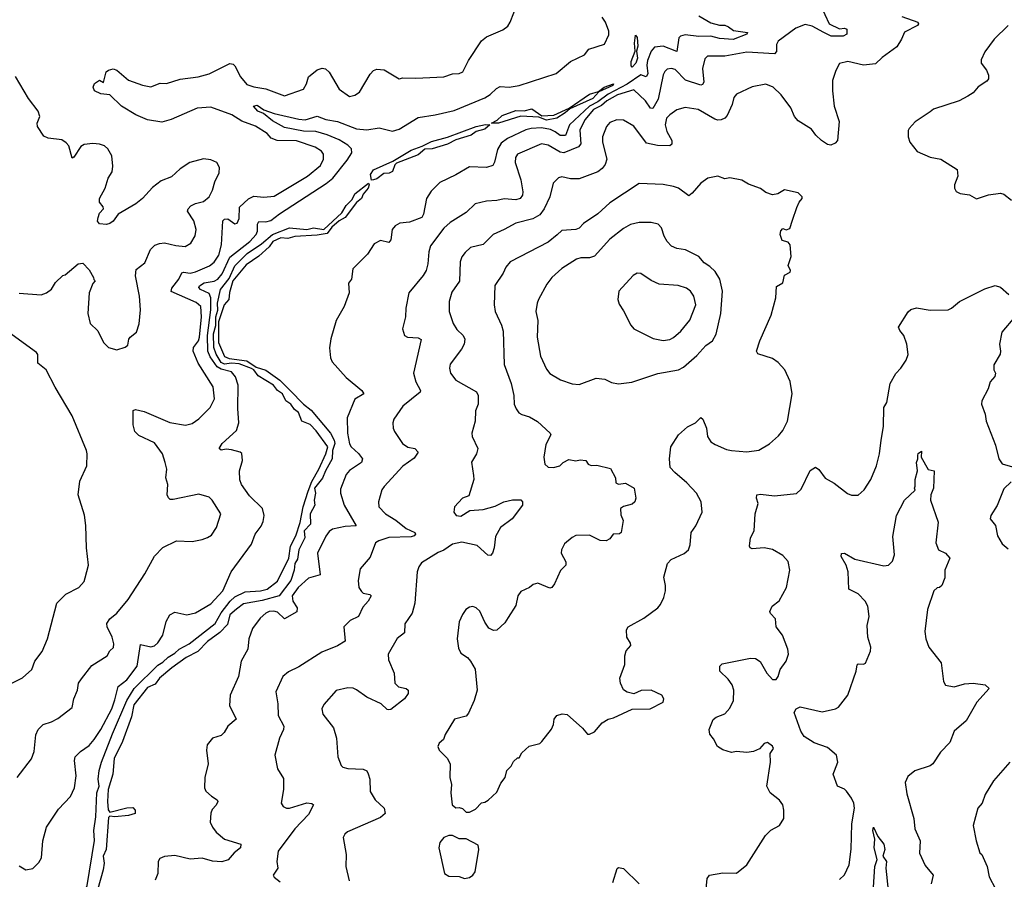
# Model space of a CAD drawing. Extents: x 1954683 to 2060285, y 904798 to 1016299.
# Tile 114 of 256: x 2020339 to 2026088, y 910770 to 915790. Entities that reach past the tile are written whole.
import ezdxf

# ---------------------------------------------------------------- set-up
doc = ezdxf.new("R2010")
doc.units = 0

msp = doc.modelspace()

# ---------------------------------------------------------------- linework, layer by layer
at = {"layer": '0CON10XD'}
for points in [[(2020324.2, 911365), (2020407, 911473), (2020423.2, 911516.8), (2020433.5, 911615), (2020446.9, 911645), (2020475, 911674.2), (2020525, 911690), (2020560.9, 911709.1), (2020645, 911773.3), (2020654, 911825), (2020675.8, 911875), (2020682.5, 911915), (2020698.9, 911941.1), (2020760.6, 912019.4), (2020848.8, 912075), (2020865.7, 912104.3), (2020886.4, 912123.6), (2020888.9, 912145), (2020879.4, 912185), (2020850, 912245), (2020847.5, 912265), (2020865, 912292), (2020905.5, 912324.5), (2020972, 912405), (2021068.8, 912555), (2021125, 912657.5), (2021175, 912707.5), (2021255, 912747.5), (2021345, 912742), (2021405, 912753.8), (2021435, 912766.2), (2021459.5, 912780.5), (2021488.8, 912825), (2021512.5, 912905), (2021463.3, 912985), (2021445, 913001.2), (2021385, 913020), (2021235, 912987.5), (2021218.3, 912988.3), (2021207, 912997), (2021200, 913015), (2021203.8, 913075), (2021192, 913115), (2021197.5, 913165), (2021187.3, 913205), (2021171.8, 913255), (2021125, 913318.9), (2021035, 913361.8), (2021010.6, 913385), (2021001.1, 913425), (2021001.7, 913508.3), (2021015, 913513.3), (2021065, 913501.4), (2021215, 913436.7), (2021307, 913423), (2021345, 913432.5), (2021385, 913458.8), (2021451.2, 913525), (2021476, 913575), (2021469.2, 913645), (2021380.4, 913785), (2021351.5, 913855), (2021354.4, 913875), (2021382.9, 913915), (2021388.4, 913935), (2021399.6, 914055), (2021396.7, 914115), (2021368.7, 914138.7), (2021223.2, 914203.2), (2021227.7, 914222.3), (2021267.6, 914275), (2021285, 914312.5), (2021295, 914315.9), (2021335, 914309.3), (2021365, 914317.2), (2021447.4, 914352.6), (2021475, 914374.5), (2021500.8, 914415), (2021518, 914475), (2021524.7, 914615.3), (2021535, 914625.4), (2021555, 914626.1), (2021595, 914598.1), (2021609.3, 914600.7), (2021620.6, 914629.4), (2021621.8, 914695), (2021675, 914744.5), (2021705, 914759.5), (2021765, 914753.3), (2021825, 914760), (2022018.6, 914875), (2022095, 914937.5), (2022113.1, 914975), (2022111.9, 915005), (2022101.1, 915021.1), (2022064.2, 915045), (2021955, 915081.4), (2021842.5, 915085), (2021807.2, 915097.2), (2021783.3, 915125), (2021715, 915167.5), (2021635, 915197.3), (2021577.5, 915235), (2021455, 915278.4), (2021375, 915273.3), (2021223, 915207), (2021168.3, 915191.7), (2021084.6, 915204.6), (2021016.2, 915235), (2020933.9, 915283.9), (2020865, 915350), (2020812.7, 915357.3), (2020776, 915375), (2020766.9, 915395), (2020775, 915416.2), (2020805, 915436.7), (2020827.5, 915422.5), (2020843.3, 915485), (2020856.7, 915495), (2020885, 915501.8), (2020905.8, 915495), (2020975, 915436.9), (2021055, 915407.5), (2021105, 915397.5), (2021158.1, 915418.1), (2021195, 915416.4), (2021275, 915442.5), (2021380, 915455), (2021445, 915472.5), (2021565, 915533.3), (2021585, 915530), (2021595, 915520), (2021628.5, 915455), (2021665, 915411.5), (2021705, 915398.5), (2021776.6, 915386.6), (2021885, 915344.6), (2021995.5, 915384.5), (2022014.2, 915415), (2022025, 915456.2), (2022075, 915496.7), (2022105, 915506.7), (2022125, 915502.5), (2022145, 915482.5), (2022205, 915384), (2022265, 915342), (2022295, 915348.1), (2022323, 915367), (2022385, 915471.2), (2022405, 915492), (2022425, 915500.8), (2022467.3, 915497.3), (2022555, 915443.3), (2022575, 915450), (2022651.7, 915448.3), (2022815.9, 915455.9), (2022865, 915474.3), (2022905, 915475.6), (2022925.8, 915485), (2022958.3, 915551.7), (2023035, 915666), (2023065, 915688.8), (2023159.5, 915730.5), (2023188, 915752), (2023203.3, 915775), (2023245.7, 915884.3)], [(2025015.2, 915875.2), (2025065.5, 915765.5), (2025125, 915736.2), (2025155, 915740), (2025167.5, 915735), (2025167.5, 915705), (2025147.6, 915692.4), (2025077.2, 915692.8), (2025034.5, 915715), (2024965, 915751.5), (2024925, 915761.5), (2024870.9, 915739.1), (2024766.5, 915663.5), (2024757.1, 915645), (2024756.8, 915603.2), (2024745, 915590), (2024585, 915600.8), (2024455, 915576.6), (2024355, 915575.7), (2024339.7, 915560.3), (2024325.5, 915505), (2024333.2, 915425), (2024325, 915410.5), (2024315, 915406.8), (2024227.2, 915437.2), (2024165, 915499.2), (2024145, 915504.5), (2024119.3, 915500.7), (2024105, 915488), (2024095, 915466.7), (2024067.1, 915325), (2024035, 915271.2), (2024022.6, 915272.6), (2023992.5, 915315), (2023925, 915380.8), (2023829.8, 915350.2), (2023766.3, 915315), (2023735, 915287.8), (2023689, 915265), (2023638.7, 915205), (2023609.8, 915145), (2023615.2, 915065), (2023602.5, 915047.5), (2023515, 915012.2), (2023495, 915016.5), (2023425, 915056.2), (2023385, 915064.5), (2023246, 915004), (2023233.6, 914985), (2023231.2, 914955), (2023265.3, 914855.3), (2023276.2, 914785), (2023273.8, 914765), (2023260.6, 914745), (2023235, 914738.2), (2023166.9, 914743.1), (2023125, 914733.5), (2023065, 914730.9), (2022998.8, 914715), (2022945, 914664.4), (2022852.5, 914605), (2022815, 914571.4), (2022738.3, 914468.3), (2022727.1, 914435), (2022721.4, 914365), (2022711.4, 914325), (2022694.2, 914295), (2022610.8, 914195), (2022592.9, 914105), (2022591.4, 914055), (2022573.3, 913985), (2022586.4, 913946.4), (2022602.5, 913935), (2022665, 913931.4), (2022682.3, 913922.3), (2022637.8, 913725), (2022651.8, 913675), (2022678.6, 913625), (2022677.5, 913615), (2022576.1, 913533.9), (2022522.4, 913457.6), (2022517.5, 913435), (2022519.2, 913405), (2022527.1, 913385), (2022573.3, 913315), (2022605, 913293.8), (2022646, 913285), (2022665.8, 913265), (2022641.5, 913228.5), (2022575, 913183.6), (2022466.1, 913063.9), (2022452.5, 913045), (2022433.1, 912975), (2022435.7, 912945), (2022474, 912904), (2022535, 912866.5), (2022595, 912818.8), (2022646, 912795), (2022650, 912785), (2022641.2, 912775), (2022625, 912770.9), (2022494.2, 912765.8), (2022435, 912747.5), (2022416.7, 912735), (2022385, 912651.2), (2022327, 912583), (2022314.2, 912515), (2022319.2, 912475), (2022335, 912450), (2022345, 912441.2), (2022383.6, 912433.6), (2022390, 912425), (2022374.2, 912395), (2022341.4, 912358.6), (2022317.5, 912305), (2022268.3, 912281.7), (2022230.8, 912245), (2022238.3, 912161.7), (2022195, 912133.5), (2022103.6, 912096.4), (2021968.3, 912011.7), (2021908.8, 911981.2), (2021874.6, 911955.4), (2021834, 911865), (2021846, 911795), (2021847.3, 911727.3), (2021882, 911665), (2021880, 911645), (2021855.5, 911594.5), (2021828, 911495), (2021843.3, 911415), (2021879.5, 911359.5), (2021880, 911295), (2021866.2, 911215), (2021876.7, 911195), (2021896.1, 911186.1), (2021915, 911186), (2022015, 911216.9), (2022044, 911214), (2022053.3, 911205), (2022025, 911149.4), (2021945.4, 911065), (2021847.3, 910935), (2021841.1, 910875), (2021845.8, 910835), (2021819.6, 910795), (2021823.7, 910783.7), (2021859.2, 910755)], [(2020335, 910850), (2020375, 910826), (2020415, 910833.8), (2020450.5, 910869.5), (2020466, 910895), (2020474.3, 910994.3), (2020495.6, 911075), (2020565, 911180), (2020635.4, 911254.6), (2020658.6, 911305), (2020667.8, 911375), (2020659.6, 911465), (2020663.3, 911485), (2020693.3, 911516.7), (2020745, 911551.5), (2020773.8, 911586.2), (2020812.2, 911645), (2020876.2, 911765), (2020895, 911819.2), (2020913.9, 911896.1), (2020965, 911934.7), (2021024.1, 912015), (2021045, 912141.2), (2021105, 912127.1), (2021125, 912134.4), (2021145, 912151.1), (2021174.5, 912195), (2021193.6, 912275), (2021215.4, 912314.6), (2021245, 912330.5), (2021315, 912314.5), (2021365, 912327.1), (2021455, 912378.5), (2021524.7, 912455), (2021573.5, 912565), (2021692, 912728), (2021714.4, 912785), (2021748.2, 912831.8), (2021760.2, 912859.8), (2021766.1, 912895), (2021756.1, 912935), (2021680.2, 913010.2), (2021634.7, 913075), (2021623.6, 913103.6), (2021621.4, 913155), (2021640.3, 913215), (2021636.3, 913256.3), (2021625.4, 913265.4), (2021575, 913277.9), (2021545, 913281.1), (2021515, 913276.2), (2021503.8, 913285), (2021520.8, 913315), (2021605, 913390.5), (2021619.1, 913435), (2021611.5, 913518.5), (2021614.3, 913655), (2021598.6, 913705), (2021575, 913733.5), (2021515, 913749.5), (2021492.7, 913762.7), (2021450.9, 913820.9), (2021436.5, 913855), (2021435.2, 913945.3), (2021455.7, 914095), (2021455.5, 914165.5), (2021445, 914190.2), (2021393.6, 914215), (2021385.4, 914225), (2021388.5, 914235), (2021416.6, 914253.4), (2021475, 914263.5), (2021495, 914274.8), (2021521, 914305), (2021565, 914402.4), (2021681.9, 914495), (2021719, 914535), (2021728, 914555), (2021728.1, 914595), (2021735, 914610.5), (2021775, 914608.6), (2021805, 914617.5), (2021855, 914655.8), (2022127.6, 914832.4), (2022167, 914865), (2022251, 914969), (2022277.4, 915012.6), (2022276, 915035), (2022255, 915057.2), (2022205, 915088.1), (2022135, 915117.6), (2022066.9, 915136.9), (2021995, 915138.8), (2021885, 915160.3), (2021815, 915199.2), (2021761.7, 915241.7), (2021730, 915255), (2021703.3, 915285), (2021725, 915291.4), (2021765, 915264), (2021825, 915242.5), (2021968.2, 915208.2), (2022005, 915205.3), (2022075, 915225.4), (2022126.6, 915206.6), (2022195, 915195.7), (2022305, 915151.7), (2022365, 915146.8), (2022437.6, 915157.6), (2022515, 915138.9), (2022555, 915150.8), (2022665, 915219.1), (2022765, 915233.7), (2022875, 915258.8), (2023055, 915333.6), (2023085, 915353.3), (2023122.1, 915387.9), (2023145, 915398.9), (2023196.4, 915396.4), (2023255, 915404.6), (2023472, 915475), (2023555, 915545.6), (2023636.6, 915583.4), (2023662.7, 915617.3), (2023753, 915647), (2023778.3, 915701.7), (2023778.3, 915721.7), (2023758.9, 915775), (2023739.5, 915805)], [(2024305, 915811.3), (2024375, 915770.3), (2024425, 915757.1), (2024455, 915756.9), (2024477, 915747), (2024506.9, 915726.9), (2024587.5, 915715), (2024583.8, 915705), (2024505, 915673.2), (2024425, 915679), (2024375, 915692.6), (2024305, 915691.9), (2024225, 915701.9), (2024196.3, 915693.7), (2024186.4, 915683.6), (2024176.2, 915603.8), (2024095, 915635.3), (2024045, 915629.6), (2024025, 915606.7), (2024005, 915551.9), (2024001.3, 915525), (2024006.1, 915473.9), (2023995.8, 915455), (2023965, 915468.1), (2023886.3, 915413.7), (2023775, 915354.2), (2023715, 915309.3), (2023665.8, 915284.2), (2023549.2, 915175), (2023525, 915113.4), (2023495, 915112.6), (2023465, 915134.8), (2023438.5, 915148.5), (2023385, 915157.7), (2023325.3, 915154.7), (2023294.4, 915145.5), (2023186.5, 915095), (2023150.7, 915069.3), (2023128.5, 915031.5), (2023112, 914958), (2023101.9, 914938.1), (2023063.6, 914926.4), (2022965, 914931.1), (2022885, 914883.6), (2022791.5, 914838.5), (2022741.4, 914788.6), (2022713.9, 914746.1), (2022697.1, 914655), (2022686.4, 914635), (2022615, 914607.9), (2022559.1, 914600.9), (2022530.8, 914585), (2022514.4, 914565), (2022505.4, 914505), (2022495, 914488.9), (2022445, 914500.6), (2022408.7, 914481.3), (2022369.1, 914420.9), (2022284.2, 914335), (2022276.2, 914275), (2022259.3, 914250.7), (2022262, 914195), (2022234, 914115), (2022186.3, 914033.7), (2022155, 913926.7), (2022147, 913873), (2022152.9, 913815), (2022162.4, 913792.4), (2022245, 913700), (2022335.7, 913625), (2022347.5, 913605), (2022295, 913574.2), (2022251.1, 913465), (2022252.5, 913375), (2022265, 913313.8), (2022274.7, 913294.7), (2022317.3, 913257.3), (2022341.2, 913225), (2022334, 913205), (2022265, 913157.8), (2022244.4, 913135), (2022211.7, 913048.3), (2022212.7, 913025), (2022233.2, 912955), (2022303.8, 912835), (2022239, 912831), (2022165, 912815.5), (2022145, 912801.1), (2022126.3, 912773.7), (2022076.8, 912675), (2022092.5, 912547.5), (2022025, 912529.2), (2021964.8, 912475), (2021929.5, 912425), (2021933.5, 912395), (2021959, 912355), (2021956.9, 912333.1), (2021885, 912291.1), (2021845, 912330), (2021823.5, 912336.5), (2021795, 912333.9), (2021775, 912323.8), (2021743.8, 912295), (2021698.7, 912235), (2021676.9, 912175), (2021670.9, 912115), (2021632.3, 912045), (2021617.3, 911955), (2021568.5, 911845), (2021564.4, 911785), (2021602.9, 911705), (2021554.4, 911665), (2021532.5, 911627.5), (2021515, 911610), (2021463.8, 911595), (2021434.2, 911555), (2021430, 911525), (2021440, 911445), (2021419.2, 911365), (2021418.6, 911305), (2021426, 911285), (2021458, 911255), (2021492, 911235), (2021495.7, 911225), (2021485, 911202.5), (2021462.2, 911177.8), (2021455, 911157.5), (2021450.5, 911105), (2021464, 911074), (2021486, 911046), (2021535, 911004.4), (2021630, 910975), (2021628.5, 910955), (2021591.5, 910925), (2021555.7, 910885), (2021518.2, 910871.8), (2021465, 910877.3), (2021405, 910893.1), (2021335, 910888.5), (2021245, 910909.5), (2021185, 910904.3), (2021157.6, 910892.4), (2021146.9, 910875), (2021145.6, 910804.4), (2021130.6, 910765)], [(2025488.7, 915808.7), (2025582, 915775), (2025586.2, 915765), (2025581.2, 915755), (2025505, 915716.2), (2025488, 915675), (2025459.5, 915630.5), (2025375, 915568.6), (2025335, 915531.2), (2025265, 915524), (2025175, 915545.8), (2025125, 915533.8), (2025103.3, 915493.3), (2025084.2, 915435), (2025084.4, 915375), (2025094.5, 915284.5), (2025124.3, 915195), (2025113.8, 915085), (2025100.5, 915069.5), (2025075, 915056.2), (2025055, 915060), (2025020, 915085), (2024986.5, 915115), (2024961.1, 915151.1), (2024885, 915198.6), (2024863.6, 915225), (2024840.8, 915275), (2024785, 915351.4), (2024737.5, 915395), (2024695, 915412.7), (2024615, 915398.2), (2024524, 915355), (2024508, 915335), (2024498.1, 915295), (2024469.2, 915230.8), (2024455.4, 915214.6), (2024435, 915204.4), (2024415, 915202.2), (2024398.3, 915208.3), (2024300, 915265), (2024225, 915276.4), (2024175.9, 915264.1), (2024134.4, 915235), (2024115.9, 915214.1), (2024108.2, 915175), (2024117.7, 915137.7), (2024147.1, 915085), (2024147.3, 915062.7), (2024135, 915053.1), (2024062.5, 915055), (2023998, 915068), (2023925, 915168.6), (2023865, 915202.5), (2023825.8, 915205.8), (2023785, 915189.4), (2023765.8, 915165), (2023741.9, 915105), (2023742.2, 915075), (2023766.5, 914975), (2023757.8, 914945), (2023739.2, 914920.8), (2023715, 914901.1), (2023605, 914860), (2023555, 914860), (2023505, 914871.4), (2023485, 914865.8), (2023454.3, 914835), (2023433.3, 914755), (2023400.9, 914685), (2023375, 914649.5), (2023335, 914626.1), (2023235, 914600.7), (2023168, 914565), (2023104.2, 914535), (2023045, 914477.8), (2022970.8, 914459.2), (2022939.5, 914430.5), (2022921.1, 914405), (2022911.1, 914375), (2022906.8, 914263.2), (2022861.9, 914198.1), (2022846.5, 914145), (2022845.6, 914085), (2022870.5, 914015), (2022891.3, 913981.3), (2022928.6, 913945), (2022936.9, 913925), (2022933.1, 913895), (2022918.6, 913865), (2022851.3, 913778.7), (2022847.5, 913755), (2022854.3, 913725), (2022885.4, 913685.4), (2023006, 913616), (2023016.5, 913595), (2023015.4, 913544.6), (2023000, 913505), (2022997.8, 913445), (2022978.6, 913375), (2022980.8, 913355), (2023014, 913285), (2023005.8, 913255), (2022976.4, 913206.4), (2022988.2, 913128.2), (2022990, 913105), (2022961.2, 913008.8), (2022923.3, 912995), (2022876.7, 912945), (2022873.8, 912915), (2022886.7, 912895), (2022915, 912891.5), (2022966.6, 912923.4), (2023045, 912929.4), (2023115, 912948.2), (2023165, 912974.5), (2023215.7, 912985.7), (2023265.5, 912985.5), (2023274, 912975), (2023274.2, 912955), (2023213.8, 912875), (2023146.2, 912823.8), (2023117.1, 912772.9), (2023110, 912705), (2023100, 912675), (2023088.3, 912661.7), (2023072.1, 912662.1), (2023010.2, 912720.2), (2022920.2, 912739.8), (2022865, 912727.3), (2022815, 912691.9), (2022781.4, 912678.6), (2022685, 912617.5), (2022668.6, 912595), (2022659.2, 912565), (2022646.3, 912383.7), (2022630.6, 912325), (2022587.7, 912262.3), (2022585, 912208.8), (2022543.2, 912176.8), (2022489.5, 912085), (2022492.8, 912052.8), (2022526, 911975), (2022529.2, 911915), (2022551.2, 911895), (2022594.4, 911884.4), (2022606.9, 911875), (2022606.9, 911855), (2022585, 911824), (2022505, 911761.2), (2022495, 911760), (2022485, 911762), (2022450, 911795), (2022365, 911833.8), (2022305, 911876.7), (2022285, 911886), (2022255, 911888), (2022187.5, 911872.5), (2022115, 911791.2), (2022103.2, 911766.8), (2022108.8, 911735), (2022170.8, 911655), (2022188.6, 911595), (2022195.8, 911485), (2022215.9, 911435.9), (2022226.1, 911426.1), (2022255, 911418), (2022345, 911414), (2022365, 911403.3), (2022373.8, 911386.2), (2022382.9, 911355), (2022385, 911283.8), (2022414.7, 911234.7), (2022466.3, 911186.3), (2022471.9, 911155), (2022445, 911130.6), (2022252.3, 911047.7), (2022236.7, 911035), (2022226.7, 911015), (2022245.8, 910915), (2022242.9, 910845), (2022262.2, 910762.2)], [(2026111.2, 915755), (2026028, 915675), (2025975, 915602.5), (2025952.5, 915555), (2025952.5, 915535), (2025984, 915495), (2025996, 915465), (2025996.2, 915445), (2025985, 915430), (2025935, 915397.5), (2025905, 915363.3), (2025875, 915343.3), (2025825, 915316.2), (2025675, 915266.7), (2025655, 915252.5), (2025567.7, 915192.3), (2025532.5, 915155), (2025527, 915143), (2025526.7, 915105), (2025536.2, 915075), (2025579.1, 915019.1), (2025655, 914986.9), (2025717.5, 914975), (2025812.5, 914915), (2025816.7, 914875), (2025797.5, 914825), (2025797.5, 914805), (2025807, 914787), (2025830, 914775), (2025885, 914767.5), (2025925, 914743.3), (2025995, 914766.7), (2026065, 914776), (2026085, 914770), (2026130, 914735)], [(2023915, 915511.9), (2023909.4, 915519.4), (2023909.7, 915545), (2023932.5, 915605), (2023927.9, 915652.1), (2023935, 915698.8), (2023943.8, 915685), (2023947.5, 915635), (2023940, 915605), (2023946.2, 915565), (2023935.8, 915535), (2023915, 915511.9)], [(2020335, 914192.5), (2020465, 914183.3), (2020495, 914193.8), (2020523.6, 914216.4), (2020547.5, 914255), (2020590, 914295), (2020605, 914300), (2020680, 914365), (2020708.3, 914368.3), (2020745, 914330), (2020770, 914285), (2020771.7, 914271.7), (2020780, 914265), (2020765, 914250), (2020743.8, 914195), (2020736.7, 914075), (2020751.2, 914015), (2020795, 913973.3), (2020827.5, 913905), (2020856.4, 913876.4), (2020905, 913862.5), (2020955, 913877.5), (2020970.7, 913889.3), (2020976.2, 913925), (2020983.8, 913935), (2021021.2, 913965), (2021035.8, 914014.2), (2021043.3, 914095), (2021037.8, 914175), (2021014.4, 914294.4), (2021019.7, 914330.3), (2021070.3, 914369.7), (2021103.1, 914446.9), (2021127.7, 914472.3), (2021155, 914483.5), (2021185, 914486.7), (2021250.7, 914470.7), (2021305, 914465.8), (2021338, 914485), (2021363.2, 914526.8), (2021369.1, 914565), (2021356, 914615), (2021318.9, 914671.1), (2021321.5, 914685), (2021337.5, 914702.5), (2021365, 914716.9), (2021411.4, 914728.6), (2021444.3, 914755), (2021465, 914793.8), (2021477.9, 914842.1), (2021502.9, 914895), (2021505.9, 914925.9), (2021490, 914955), (2021455, 914972), (2021412.7, 914977.3), (2021332.5, 914955), (2021275, 914918.8), (2021225, 914872.5), (2021165, 914848), (2021115, 914810), (2021055, 914746), (2021016.2, 914715), (2020913.8, 914655), (2020885, 914613.8), (2020865, 914600), (2020845, 914593.3), (2020805, 914597.5), (2020793.9, 914613.9), (2020797.5, 914635), (2020805, 914660), (2020827.5, 914685), (2020826.1, 914696.1), (2020804.1, 914724.1), (2020804, 914745), (2020838, 914805), (2020855, 914863.3), (2020878.3, 914901.7), (2020882.5, 914935), (2020876.7, 914995), (2020853.3, 915035), (2020833.6, 915053.6), (2020805, 915063.3), (2020765, 915066), (2020715, 915060), (2020695, 915049.2), (2020655, 914986), (2020645, 914981.2), (2020625, 915053.3), (2020610.5, 915070.5), (2020585, 915088.8), (2020505, 915097.5), (2020480.3, 915110.3), (2020442, 915165), (2020440.8, 915185), (2020455.8, 915225), (2020447.1, 915255), (2020390.3, 915330.3), (2020315, 915457.5)], [(2023135, 915184.7), (2023093.3, 915185), (2023127.6, 915202.4), (2023155, 915229.3), (2023235, 915260), (2023285, 915256.6), (2023329.5, 915269.5), (2023387.8, 915227.8), (2023457, 915233), (2023547.5, 915272.5), (2023666.4, 915355), (2023719.2, 915370.8), (2023750.6, 915395), (2023806, 915416), (2023802.2, 915405), (2023721.2, 915368.8), (2023685, 915328.8), (2023550.8, 915269.2), (2023524.3, 915245), (2023475.7, 915215), (2023415, 915203.5), (2023370.8, 915220.8), (2023265, 915227.2), (2023135, 915184.7)], [(2022392.4, 914852.4), (2022387.5, 914885), (2022405, 914913.2), (2022517.4, 914962.6), (2022625, 915027.6), (2022689.7, 915050.3), (2022742.5, 915077.5), (2022836.3, 915103.7), (2023005, 915165.7), (2023057.6, 915177.6), (2023083.8, 915175), (2023055, 915150.7), (2023003.3, 915136.7), (2022975, 915114.4), (2022885, 915087.9), (2022837.3, 915062.7), (2022746.5, 915036.5), (2022705, 915033.3), (2022665, 915001), (2022538, 914952), (2022528.3, 914941.7), (2022515, 914904.1), (2022495.6, 914894.4), (2022465, 914891.7), (2022425, 914861.2), (2022405, 914854), (2022392.4, 914852.4)], [(2022965, 911162.5), (2022999.3, 911180.7), (2023035, 911217.5), (2023055, 911220), (2023075, 911232.5), (2023125, 911278.8), (2023148.6, 911331.4), (2023173.8, 911365), (2023183.3, 911405), (2023208.8, 911431.2), (2023221.7, 911458.3), (2023245, 911480), (2023255, 911480), (2023270.7, 911509.3), (2023312.7, 911547.3), (2023375, 911563.3), (2023387.5, 911575), (2023443.6, 911646.4), (2023456.4, 911673.6), (2023460, 911705), (2023475, 911726.7), (2023507, 911737), (2023535, 911732.5), (2023625, 911652.5), (2023655, 911617.5), (2023665, 911617.5), (2023695, 911631.2), (2023740, 911685), (2023775, 911706.2), (2023805, 911713.8), (2023915, 911763.3), (2024020, 911765), (2024096.7, 911805), (2024100, 911825), (2024087.5, 911845), (2024025.7, 911875.7), (2023967.3, 911872.7), (2023925, 911853.3), (2023885, 911863.3), (2023865, 911877.5), (2023846.7, 911915), (2023843.3, 911945), (2023871.2, 912025), (2023872.9, 912075), (2023879.2, 912105), (2023906.9, 912135), (2023905, 912150), (2023884, 912185), (2023882.3, 912227.7), (2023892.5, 912245), (2023983.8, 912295), (2024065, 912356), (2024080.8, 912375), (2024099.2, 912415), (2024108.6, 912455), (2024110, 912485), (2024100, 912535), (2024121.2, 912615), (2024141.7, 912638.3), (2024217.7, 912672.3), (2024243.3, 912695), (2024253.6, 912723.6), (2024258.8, 912795), (2024285.7, 912835), (2024322.9, 912915), (2024317.1, 912975), (2024290, 913025), (2024235, 913085.8), (2024163.3, 913145), (2024137.5, 913175), (2024133.3, 913225), (2024140, 913295), (2024186.2, 913365), (2024238.3, 913411.7), (2024285, 913436), (2024315, 913466.2), (2024327.7, 913457.7), (2024348.8, 913405), (2024353.8, 913355), (2024373.8, 913325), (2024398.7, 913308.7), (2024465, 913280), (2024495, 913274.3), (2024585, 913265.8), (2024655, 913276), (2024716.8, 913313.2), (2024769.7, 913360.3), (2024795, 913390), (2024822.5, 913445), (2024850, 913605), (2024836.6, 913676.6), (2024805.8, 913745), (2024768.3, 913788.3), (2024735, 913811.2), (2024649.3, 913839.3), (2024640, 913855), (2024660, 913915), (2024725.8, 914064.2), (2024754, 914165), (2024758.3, 914231.7), (2024795, 914252.5), (2024805, 914297.5), (2024837.5, 914315), (2024840, 914325), (2024826.7, 914355), (2024843, 914407), (2024836.7, 914475), (2024825, 914490), (2024790.7, 914500.7), (2024780, 914535), (2024783, 914557), (2024795, 914570), (2024815, 914562.5), (2024835, 914570), (2024851.7, 914618.3), (2024876.1, 914693.9), (2024890, 914725), (2024906.7, 914745), (2024906.7, 914755), (2024885, 914778), (2024805, 914797.1), (2024765, 914773.3), (2024735, 914766.7), (2024695, 914781.2), (2024665, 914803.8), (2024595, 914830), (2024555, 914853.3), (2024485, 914866), (2024455, 914860), (2024415, 914876), (2024356.7, 914865), (2024315.5, 914834.5), (2024265, 914776), (2024245, 914761.2), (2024185, 914805.7), (2024156.5, 914816.5), (2024095, 914828.1), (2023955, 914833.8), (2023785, 914720.6), (2023715, 914656.5), (2023630.7, 914599.3), (2023605, 914573.1), (2023585, 914564.5), (2023505, 914559.5), (2023476.5, 914533.5), (2023425, 914491.1), (2023202, 914375), (2023177.5, 914345), (2023161.1, 914308.9), (2023112.5, 914237.5), (2023109.4, 914125), (2023115.6, 914085), (2023152.2, 914005), (2023161.4, 913971.4), (2023166.6, 913776.6), (2023207.8, 913665), (2023223.3, 913595), (2023225.7, 913545), (2023237, 913517), (2023253.8, 913495), (2023270, 913485), (2023315, 913470), (2023363, 913443), (2023436.7, 913375), (2023440, 913365), (2023410.7, 913309.3), (2023400, 913235), (2023404.1, 913194.1), (2023425, 913176.7), (2023455, 913174), (2023492.5, 913185), (2023512.5, 913205), (2023545, 913221.2), (2023585, 913213.8), (2023611.2, 913218.8), (2023645, 913216.2), (2023657.5, 913195), (2023675, 913186.2), (2023707.7, 913187.7), (2023788.3, 913168.3), (2023817.5, 913115), (2023820, 913085), (2023835, 913077.5), (2023875, 913082.5), (2023927.5, 913055), (2023936.7, 912995), (2023930, 912975), (2023915, 912961.2), (2023863.6, 912946.4), (2023847.5, 912935), (2023848.3, 912898.3), (2023863.3, 912865), (2023850, 912795), (2023841.7, 912788.3), (2023803.9, 912786.1), (2023785, 912757.5), (2023763.6, 912746.4), (2023728.3, 912748.3), (2023665, 912780), (2023585, 912777.5), (2023565, 912766.7), (2023520.7, 912729.3), (2023502.5, 912695), (2023500, 912675), (2023526.7, 912625), (2023526.7, 912605), (2023496.4, 912573.6), (2023462, 912495), (2023445.9, 912474.1), (2023435, 912470), (2023365, 912500), (2023337.3, 912492.7), (2023315, 912474), (2023265, 912450), (2023248, 912425), (2023235, 912370), (2023191.7, 912298.3), (2023171.3, 912268.7), (2023125, 912224.2), (2023105, 912224), (2023077.7, 912237.7), (2023055, 912271.2), (2023025, 912336), (2023005, 912356), (2022985, 912364), (2022965, 912360), (2022944.5, 912345.5), (2022923.6, 912316.4), (2022905, 912273.3), (2022892.9, 912175), (2022900.3, 912120.3), (2022915, 912091.2), (2022953.8, 912065), (2022970, 912045), (2022997.3, 911997.3), (2023009.4, 911875), (2022992.5, 911815), (2022960, 911740), (2022945, 911723.3), (2022876.7, 911705), (2022823.1, 911616.9), (2022813.2, 911586.8), (2022788.8, 911565), (2022780.8, 911545), (2022788, 911525), (2022835, 911477.5), (2022852.9, 911445), (2022850.8, 911365), (2022860.8, 911325), (2022856.2, 911275), (2022863.3, 911205), (2022885, 911187.5), (2022905, 911190), (2022923.6, 911183.6), (2022945, 911162.5), (2022965, 911162.5)], [(2020880.9, 911620.8), (2020965, 911814.6), (2021007.4, 911885), (2021145, 912021.7), (2021175, 912037.9), (2021205, 912068.1), (2021245, 912091.4), (2021270, 912115), (2021327.5, 912145), (2021479.4, 912265), (2021515, 912326.2), (2021567.7, 912395), (2021595, 912420), (2021655, 912449.5), (2021745, 912454.2), (2021784.4, 912465), (2021845, 912511.6), (2021910, 912645), (2021919.4, 912715), (2021951.8, 912775), (2021977.1, 912852.9), (2021994, 912946), (2022022.8, 913037.2), (2022045, 913093.1), (2022085.6, 913164.4), (2022126.4, 913255), (2022137.5, 913295), (2022069.2, 913389.2), (2022035.2, 913425.1), (2021986.3, 913446.3), (2021965.9, 913495.9), (2021944, 913514), (2021921.1, 913545), (2021893.5, 913565), (2021873.2, 913605), (2021844.8, 913624.8), (2021820.4, 913655), (2021731.1, 913711.1), (2021705, 913744.5), (2021692.1, 913752.1), (2021619.8, 913779.7), (2021575, 913783.8), (2021535, 913778.8), (2021515, 913787.5), (2021485, 913836.8), (2021472.8, 913875), (2021470.2, 913955), (2021483.8, 914003.8), (2021484.6, 914055), (2021495.7, 914094.3), (2021494.1, 914135), (2021510.6, 914215), (2021561, 914279), (2021595, 914351.7), (2021666.7, 914425), (2021750, 914480), (2021814.7, 914535), (2021915, 914574.8), (2022015, 914565.2), (2022055, 914574.7), (2022115.5, 914564.5), (2022219.1, 914660.9), (2022245.4, 914705), (2022280.5, 914739.5), (2022295, 914772), (2022375, 914835.5), (2022380, 914825), (2022373.8, 914805), (2022345, 914770.5), (2022334.7, 914745), (2022305, 914721.8), (2022238.5, 914635), (2022205, 914614.7), (2022162.1, 914577.9), (2022135, 914542.1), (2022075, 914531.9), (2021945, 914523), (2021905, 914512.3), (2021864.3, 914515.7), (2021816.4, 914493.6), (2021795, 914463.9), (2021735, 914409.7), (2021660.8, 914359.2), (2021583.3, 914265), (2021563.5, 914196.5), (2021560.2, 914155), (2021532.4, 914125), (2021500, 914025), (2021499.7, 913905), (2021533.9, 913823.9), (2021561.7, 913811.7), (2021665, 913797.9), (2021720.4, 913760.4), (2021775, 913742.5), (2021857.3, 913685), (2021917.3, 913625), (2021995, 913545.3), (2022040, 913510), (2022153.9, 913375), (2022175.3, 913335.3), (2022178.6, 913315), (2022165.7, 913275), (2022163, 913225), (2022123.9, 913156.1), (2022106.8, 913113.2), (2022059.6, 913055), (2022066.7, 913025), (2022059, 912985), (2022062.5, 912955), (2022034.2, 912905), (2022035.8, 912845), (2022000, 912805), (2022003.3, 912765), (2021968.1, 912695), (2021961.1, 912638.9), (2021945.6, 912614.4), (2021941.2, 912575), (2021921.2, 912515), (2021853.6, 912426.4), (2021755, 912398.3), (2021645, 912379.7), (2021605, 912347.9), (2021566.2, 912315), (2021551.7, 912258.3), (2021508, 912212), (2021435, 912159.2), (2021378.6, 912101.3), (2021311.1, 912065), (2021226.5, 912005), (2021155.5, 911945), (2021129.5, 911910.5), (2021085, 911890.9), (2021005, 911790), (2020991, 911719), (2020939.7, 911575), (2020890.8, 911475), (2020881.9, 911385), (2020856.1, 911295), (2020852.1, 911225), (2020855.4, 911175.4), (2020865, 911162), (2020965, 911188), (2020999.2, 911189.2), (2021013.8, 911175), (2021012.5, 911155), (2020975, 911142.5), (2020895, 911134.6), (2020865, 911139.2), (2020857.8, 911132.2), (2020842.7, 910945), (2020826.2, 910905), (2020831.9, 910865), (2020826.7, 910825), (2020751.2, 910555)], [(2023605, 913660), (2023705, 913696), (2023755, 913690), (2023795, 913672), (2023835, 913664.2), (2023913.9, 913673.9), (2024065, 913723.5), (2024185, 913744.5), (2024215, 913761.5), (2024292.1, 913827.9), (2024345, 913887.8), (2024384.6, 913915.4), (2024406.2, 913953.8), (2024432.5, 914075), (2024442.5, 914205), (2024427.1, 914275), (2024399.1, 914319.1), (2024368.5, 914348.5), (2024335, 914370), (2024305, 914406.9), (2024226.1, 914446.1), (2024175, 914453.5), (2024145, 914466.7), (2024120, 914495), (2024102.2, 914525), (2024085.8, 914575), (2024066.2, 914595), (2024025.5, 914605.5), (2023955, 914604.6), (2023905, 914593.2), (2023865, 914570.5), (2023785, 914508.1), (2023695, 914409.4), (2023665, 914398.2), (2023615, 914398.5), (2023589.6, 914390.4), (2023503.9, 914336.1), (2023445.5, 914284.5), (2023417.1, 914245), (2023368.6, 914155), (2023360, 914135), (2023353.1, 914085), (2023363.2, 914033.2), (2023360, 913935), (2023380.6, 913825), (2023415, 913748.8), (2023435, 913724.3), (2023496.6, 913686.6), (2023565, 913662.9), (2023605, 913660)], [(2024095, 913915.6), (2024135, 913921.5), (2024156.7, 913933.3), (2024198.3, 913971.7), (2024252.2, 914035), (2024286.2, 914125), (2024275.5, 914175), (2024255.5, 914205), (2024231.9, 914221.9), (2024183.2, 914236.8), (2024072.5, 914245), (2024025, 914266.2), (2023965, 914307.5), (2023945, 914310), (2023920, 914295), (2023838, 914205), (2023831.2, 914155), (2023838.3, 914128.3), (2023865, 914090), (2023907.5, 914005), (2023925.5, 913985.5), (2024037.6, 913927.6), (2024095, 913915.6)], [(2024346, 910715), (2024352, 910775), (2024366, 910794), (2024445, 910808.6), (2024525, 910806), (2024585, 910854.2), (2024693.4, 911026.6), (2024725, 911058), (2024775, 911083.8), (2024800, 911125), (2024801.4, 911175), (2024794.4, 911205), (2024775, 911231.9), (2024720.6, 911275), (2024701.9, 911315), (2024722, 911455), (2024720, 911505), (2024740, 911535), (2024735, 911547.5), (2024705, 911570), (2024685, 911562.5), (2024657.7, 911532.3), (2024623.9, 911516.1), (2024585, 911510.8), (2024525, 911516), (2024495, 911510.8), (2024445, 911526.2), (2024413.3, 911545), (2024390.5, 911590.5), (2024368.3, 911618.3), (2024364.2, 911645), (2024387, 911703), (2024405, 911718), (2024455, 911736), (2024485, 911770), (2024506.5, 911815), (2024508.5, 911875), (2024499.1, 911905), (2024475, 911939.4), (2024425.9, 911985.9), (2024425.9, 912014.1), (2024441.2, 912028.8), (2024605, 912062.1), (2024635, 912060.4), (2024662.5, 912042.5), (2024701.4, 911975), (2024735, 911938), (2024755, 911936.2), (2024768, 911955), (2024778.8, 911995), (2024814, 912045), (2024827.1, 912085), (2024822.9, 912115), (2024792.7, 912195), (2024755.7, 912245), (2024751.1, 912291.1), (2024722.9, 912322.9), (2024719.6, 912335), (2024731.5, 912365), (2024773.6, 912396.4), (2024816.2, 912475), (2024836, 912575), (2024825, 912626.7), (2024795, 912661.2), (2024735, 912697.1), (2024685, 912705.7), (2024615, 912699.2), (2024603.8, 912705), (2024600, 912715), (2024605.8, 912765), (2024627.5, 912805), (2024632.5, 912905), (2024650, 912965), (2024640, 912995), (2024643.3, 913015), (2024665, 913019.4), (2024745, 913009.2), (2024875, 913023.3), (2024902.3, 913047.7), (2024955, 913157.5), (2024985, 913177.5), (2025003.9, 913163.9), (2025042.7, 913112.7), (2025094.1, 913084.1), (2025172.7, 913022.7), (2025195, 913013.8), (2025235, 913013.8), (2025270, 913045), (2025309.4, 913105), (2025340.6, 913185), (2025358.5, 913255), (2025369.1, 913335), (2025382.5, 913415), (2025384.3, 913525), (2025401.9, 913555), (2025420.5, 913665), (2025455, 913724), (2025484.3, 913755), (2025515, 913801.2), (2025526.9, 913835), (2025519.4, 913895), (2025500.6, 913945), (2025477.5, 913975), (2025470, 913995), (2025525.9, 914084.1), (2025541.7, 914098.3), (2025575, 914107.5), (2025655, 914094.4), (2025760, 914095), (2025780, 914105), (2025825.7, 914144.3), (2025975, 914218), (2026035, 914237.5), (2026065, 914227.5), (2026114.1, 914184.1)], [(2026148.8, 914055), (2026074, 913965), (2026058.8, 913895), (2026065.7, 913855), (2026062.7, 913837.3), (2026025.8, 913774.2), (2026025.8, 913745.8), (2026035.6, 913725), (2026033.1, 913706.9), (2026004.4, 913675.6), (2025993.8, 913635), (2025956, 913565), (2025953.8, 913545), (2025975.7, 913485.7), (2025982, 913445), (2026035.4, 913305.4), (2026055.7, 913225), (2026075.5, 913195.5), (2026150, 913175)], [(2020293.3, 911915), (2020355, 911946), (2020409.2, 911995), (2020426.8, 912043.2), (2020470.3, 912099.7), (2020501.4, 912175), (2020555, 912383.3), (2020608.8, 912435), (2020683.3, 912475), (2020715, 912510), (2020721.2, 912531.2), (2020740.8, 912605), (2020728.1, 912705), (2020725.5, 912835.5), (2020717, 912897), (2020680, 913015), (2020689.2, 913095), (2020731.2, 913185), (2020733.3, 913255), (2020728.8, 913275), (2020645, 913477.5), (2020545, 913643.3), (2020494, 913745), (2020443.8, 913785), (2020444, 913835), (2020437.3, 913847.3), (2020272.5, 913965)], [(2025125, 910770), (2025155, 910797.5), (2025181.2, 910855), (2025192.7, 910947.3), (2025196.9, 911095), (2025212.5, 911185), (2025210, 911215), (2025196.2, 911245), (2025166.7, 911285), (2025155, 911296.2), (2025113.9, 911313.9), (2025088.8, 911385), (2025097.1, 911402.9), (2025115.7, 911454.3), (2025107.1, 911495), (2025055, 911540.6), (2024977.4, 911567.4), (2024919.2, 911605), (2024900, 911635), (2024860.8, 911745), (2024872, 911765), (2024895, 911777.1), (2025025, 911747.5), (2025102.5, 911765), (2025118.8, 911775), (2025173.8, 911845), (2025222, 911985), (2025227.7, 912022.3), (2025235, 912028.8), (2025265, 912026.2), (2025277, 912033), (2025307, 912103), (2025308.1, 912125), (2025291.5, 912185), (2025286.8, 912253.2), (2025297.8, 912305), (2025290.9, 912365), (2025275, 912394.2), (2025235, 912438), (2025180, 912465), (2025176.2, 912565), (2025163.6, 912605), (2025134.6, 912654.6), (2025137.5, 912672.5), (2025155, 912674.3), (2025215, 912639.2), (2025385, 912600), (2025411.2, 912605), (2025435, 912628.6), (2025447.2, 912665), (2025437.4, 912772.6), (2025457.8, 912895), (2025505, 912983.3), (2025567, 913043), (2025562.5, 913055), (2025567.5, 913065), (2025566.7, 913105), (2025581.2, 913155), (2025575.9, 913204.1), (2025583.8, 913225), (2025582, 913245), (2025585, 913256.7), (2025605, 913270), (2025602.5, 913235), (2025643.9, 913163.9), (2025677.5, 913155), (2025674.2, 913055), (2025659.2, 913015), (2025656.5, 912985), (2025700.8, 912855), (2025687.1, 912735), (2025703.8, 912695), (2025744.2, 912674.2), (2025768.8, 912645), (2025740, 912575), (2025740.7, 912530.7), (2025722.5, 912485), (2025710, 912475), (2025695, 912473.3), (2025676, 912455), (2025640, 912345), (2025623.4, 912216.6), (2025630, 912175), (2025647.8, 912125), (2025718.5, 912035), (2025732.5, 911925), (2025745, 911903.8), (2025794.2, 911894.2), (2025855, 911911.9), (2025905, 911915.5), (2025976.4, 911906.4), (2026000, 911885), (2025927.1, 911805), (2025864.4, 911695), (2025794.2, 911635), (2025770.5, 911569.5), (2025715, 911513.3), (2025671.2, 911445), (2025655, 911432.5), (2025565, 911404.4), (2025525, 911370.8), (2025508.5, 911335), (2025519.1, 911269.1), (2025559.4, 911125), (2025564.4, 911065), (2025595.6, 910995), (2025593, 910923), (2025625, 910851.2), (2025672.5, 910795), (2025660, 910745)], [(2026128.3, 913091.7), (2026085, 913050.6), (2026046.1, 912953.9), (2026010, 912895), (2026005.8, 912875), (2026036.4, 912836.4), (2026048.6, 912775), (2026075, 912730), (2026110.7, 912700.7)], [(2020315, 910390.4), (2020491.9, 910371.9), (2020555, 910355.4), (2020595, 910363.8), (2020608.6, 910395), (2020630.9, 910425), (2020651.4, 910488.6), (2020667.6, 910515), (2020692.2, 910637.8), (2020732, 910735), (2020775, 910997.5), (2020770.8, 911055), (2020784.2, 911135), (2020788.5, 911275), (2020802.2, 911315), (2020797.6, 911355), (2020803.2, 911405), (2020815.6, 911455), (2020880.9, 911620.8)], [(2026119.2, 911455), (2026024.3, 911345), (2025975.7, 911265), (2025958.8, 911215), (2025933.8, 911185), (2025906.7, 911085), (2025922.5, 910995), (2025945.7, 910925.7), (2025956.2, 910915), (2025987.1, 910845), (2025999.2, 910785), (2026035.8, 910715.8)], [(2025323.8, 910725), (2025331.5, 910845), (2025346, 910886), (2025327.9, 910955), (2025331.9, 911005), (2025320, 911055), (2025323.3, 911075), (2025350, 911020), (2025385, 910975.7), (2025390.7, 910945), (2025378, 910905), (2025399.5, 910875), (2025396.6, 910835), (2025408.8, 910705)], [(2022935, 910775.7), (2022965, 910782), (2022985, 910793.8), (2022998, 910815), (2023018.8, 910945), (2023015, 910970), (2022945, 911006.7), (2022905, 911006.7), (2022866.4, 911026.4), (2022845, 911026.2), (2022815, 911013.8), (2022792, 910985), (2022786, 910955), (2022820, 910805), (2022845, 910788.8), (2022905, 910787.5), (2022935, 910775.7)], [(2023802.5, 910752.5), (2023827, 910833), (2023835, 910840), (2023865, 910833.3), (2023955, 910743.3)]]:
    msp.add_lwpolyline(points, dxfattribs=at)

doc.saveas('drawing.dxf')
